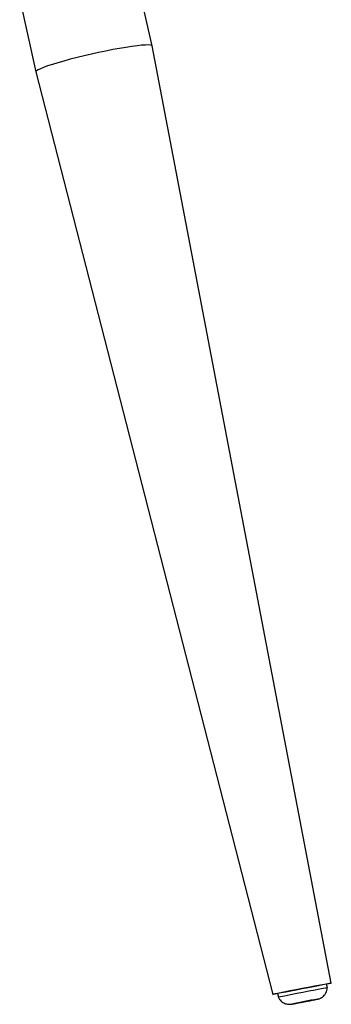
# Model space of a CAD drawing. Header units: millimetres. Extents: x 77 to 196, y 92 to 180.
# Tile 12 of 21: x 185 to 191, y 92 to 111. Entities that reach past the tile are written whole.
import ezdxf

# ---------------------------------------------------------------- set-up
doc = ezdxf.new("R2010")
doc.units = ezdxf.units.MM

msp = doc.modelspace()

# ---------------------------------------------------------------- linework, layer by layer
at = {"color": 7, "linetype": 'Continuous', "lineweight": 25}
for p, q in [((185.071, 111.482), (185.38, 110.097)), ((187.593, 110.591), (187.412, 111.403)), ((191.005, 92.707), (187.593, 110.591)), ((185.38, 110.097), (189.894, 92.494)), ((190.931, 92.617), (190.917, 92.69)), ((189.984, 92.511), (189.998, 92.437))]:
    msp.add_line(p, q, dxfattribs=at)
at = {"color": 7, "linetype": 'Continuous', "lineweight": 25, "flags": 128}
msp.add_lwpolyline([(187.593, 110.591), (187.587, 110.599), (187.563, 110.607), (187.522, 110.61), (187.465, 110.609), (187.393, 110.604), (187.306, 110.595), (187.206, 110.581), (187.095, 110.565), (186.974, 110.544), (186.846, 110.521), (186.712, 110.494), (186.574, 110.466), (186.435, 110.435), (186.297, 110.403), (186.162, 110.37), (186.032, 110.337), (185.909, 110.304), (185.795, 110.271), (185.692, 110.24), (185.602, 110.21), (185.526, 110.182), (185.464, 110.157), (185.419, 110.135), (185.391, 110.116), (185.38, 110.101), (185.38, 110.097)], dxfattribs=at)
at = {"color": 8, "linetype": 'Continuous', "lineweight": 25, "flags": 128}
msp.add_lwpolyline([(190.414, 92.338), (190.479, 92.35), (190.546, 92.363), (190.609, 92.375), (190.664, 92.386), (190.706, 92.395), (190.733, 92.4), (190.743, 92.402), (190.742, 92.402)], dxfattribs=at)
at = {"color": 7, "linetype": 'Continuous', "lineweight": 25}
for centre, radius, start, end in [((195.833, 64.592), 28.525, 99.9237, 101.8319), ((195.889, 64.299), 28.749, 99.931, 101.8245), ((193.781, 75.268), 17.402, 100.0585, 101.6995)]:
    msp.add_arc(centre, radius, start, end, dxfattribs=at)
at = {"color": 8, "linetype": 'Continuous', "lineweight": 25}
msp.add_arc((189.516, 96.812), 4.563, 279.2961, 281.3524, dxfattribs=at)
at = {"color": 7, "linetype": 'Continuous', "lineweight": 25}
msp.add_ellipse((190.45, 92.601), major_axis=(0.556, 0.107), ratio=0.006245, dxfattribs=at)
for points, knots in [([(190.413, 92.338), (190.424, 92.34), (190.454, 92.345), (190.506, 92.355), (190.568, 92.367), (190.626, 92.379), (190.675, 92.388), (190.714, 92.396), (190.737, 92.401), (190.748, 92.403), (190.759, 92.406), (190.777, 92.411), (190.804, 92.422), (190.839, 92.443), (190.875, 92.476), (190.905, 92.519), (190.925, 92.567), (190.929, 92.601), (190.93, 92.617)], [0, 0, 0, 0, 0.043441, 0.126628, 0.209945, 0.293307, 0.376825, 0.460767, 0.546123, 0.592584, 0.616344, 0.634897, 0.675591, 0.731734, 0.79515, 0.867188, 0.936187, 1, 1, 1, 1]), ([(189.999, 92.437), (190, 92.435), (190.006, 92.416), (190.029, 92.387), (190.063, 92.353), (190.099, 92.33), (190.135, 92.315), (190.168, 92.307), (190.196, 92.304), (190.218, 92.304), (190.233, 92.305), (190.24, 92.306), (190.246, 92.307), (190.256, 92.308), (190.272, 92.311), (190.306, 92.317), (190.351, 92.326), (190.39, 92.333), (190.411, 92.337), (190.413, 92.338)], [0, 0, 0, 0, 0.012227, 0.102696, 0.184214, 0.258022, 0.324304, 0.382642, 0.432072, 0.470591, 0.496645, 0.512457, 0.531796, 0.570517, 0.666689, 0.771935, 0.882877, 0.985851, 1, 1, 1, 1])]:
    msp.add_open_spline(points, degree=3, knots=knots, dxfattribs=at)

doc.saveas('drawing.dxf')
